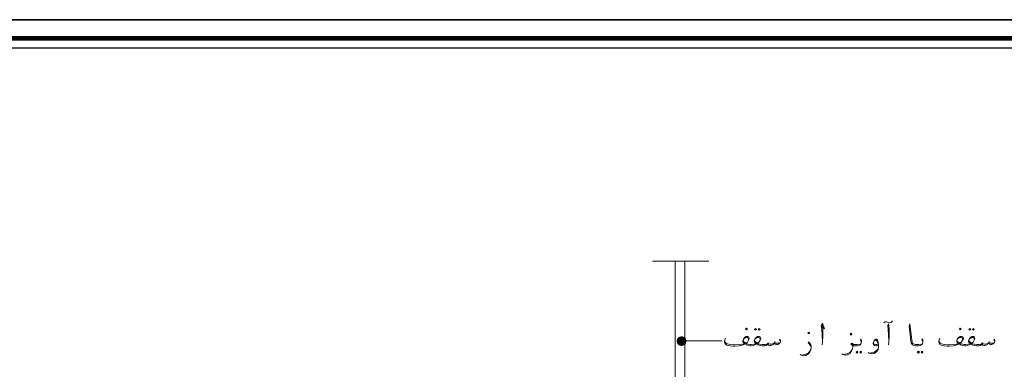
# Model space of a CAD drawing. Header units: metres. Extents: x 5.7 to 89.8, y 4 to 63.5.
# Tile 15 of 23: x 20.9 to 49.1, y 53.4 to 63.5. Entities that reach past the tile are written whole.
import ezdxf

# ---------------------------------------------------------------- set-up
doc = ezdxf.new("R2010")
doc.units = ezdxf.units.M
doc.header["$MEASUREMENT"] = 0
for name, color, linetype in [('PDF9_beem', 7, 'Continuous'), ('PDF9_dim', 7, 'Continuous'), ('PDF9_KADR', 7, 'Continuous'), ('PDF9_textt', 7, 'Continuous')]:
    doc.layers.add(name, color=color, linetype=linetype)

msp = doc.modelspace()

# ---------------------------------------------------------------- linework, layer by layer
at = {"layer": 'PDF9_beem', "lineweight": 18}
for points in [[(39.019, 56.551), (40.637, 56.551)], [(39.674, 56.551), (39.674, 46.66), (39.953, 46.66), (39.953, 56.551)]]:
    msp.add_lwpolyline(points, dxfattribs=at)
at = {"layer": 'PDF9_dim', "lineweight": 20}
msp.add_lwpolyline([(39.992, 54.259), (40.136, 54.259)], dxfattribs=at)
at = {"layer": 'PDF9_dim', "transparency": 33554559}
for points in [[(39.857, 54.259), (39.732, 54.326), (39.713, 54.259)], [(39.713, 54.259), (39.732, 54.182), (39.857, 54.259)], [(39.78, 54.375), (39.857, 54.259), (39.732, 54.326)], [(39.732, 54.182), (39.857, 54.259), (39.78, 54.134)], [(39.857, 54.394), (39.78, 54.375), (39.857, 54.259)], [(39.857, 54.259), (39.78, 54.134), (39.857, 54.115)], [(39.857, 54.259), (39.925, 54.375), (39.857, 54.394)], [(39.982, 54.326), (39.857, 54.259), (39.925, 54.375)], [(39.992, 54.259), (39.982, 54.326), (39.857, 54.259)], [(39.857, 54.115), (39.925, 54.134), (39.857, 54.259)], [(39.925, 54.134), (39.857, 54.259), (39.982, 54.182)], [(39.857, 54.259), (39.982, 54.182), (39.992, 54.259)]]:
    msp.add_solid(points, dxfattribs=at)
at = {"layer": 'PDF9_KADR', "lineweight": 25}
for points in [[(5.695, 4.013), (89.785, 4.013), (89.785, 63.476), (5.695, 63.476)], [(5.695, 63.476), (89.785, 63.476), (89.785, 4.013), (5.695, 4.013)], [(6.514, 4.832), (88.841, 4.832), (88.841, 62.657), (6.514, 62.657)]]:
    msp.add_lwpolyline(points, close=True, dxfattribs=at)
at = {"layer": 'PDF9_KADR', "lineweight": 0, "const_width": 0.135}
msp.add_lwpolyline([(6.235, 62.937), (6.235, 4.552), (89.111, 4.552), (89.111, 62.937)], close=True, dxfattribs=at)
at = {"layer": 'PDF9_textt', "lineweight": 20}
for points in [[(45.655, 54.779), (45.694, 54.808), (45.732, 54.808), (45.809, 54.779), (45.819, 54.779), (45.867, 54.789), (45.906, 54.837)], [(43.873, 54.683), (43.96, 54.606), (43.902, 54.769), (43.864, 54.702), (43.883, 54.586), (43.893, 54.442), (43.902, 54.23), (43.893, 54.143)], [(43.902, 54.23), (43.912, 54.384), (43.912, 54.615), (43.902, 54.731)], [(45.79, 54.143), (45.8, 54.23), (45.809, 54.375), (45.809, 54.615), (45.79, 54.75), (45.771, 54.702), (45.78, 54.586), (45.79, 54.442), (45.8, 54.24)], [(46.772, 54.192), (46.772, 54.22), (46.763, 54.259), (46.743, 54.288), (46.763, 54.317), (46.772, 54.288), (46.772, 54.249), (46.772, 54.23), (46.772, 54.192), (46.763, 54.172), (46.734, 54.143), (46.695, 54.124), (46.647, 54.115), (46.57, 54.115), (46.522, 54.124), (46.483, 54.143), (46.464, 54.172), (46.445, 54.201), (46.435, 54.249), (46.387, 54.683), (46.406, 54.75), (46.464, 54.288), (46.474, 54.23), (46.474, 54.201), (46.493, 54.182), (46.532, 54.163), (46.57, 54.153), (46.657, 54.153), (46.734, 54.163), (46.763, 54.172)], [(40.136, 54.259), (41.013, 54.259)], [(42.698, 54.249), (42.669, 54.288), (42.689, 54.307), (42.698, 54.269), (42.698, 54.249), (42.689, 54.211), (42.669, 54.192), (42.65, 54.172), (42.621, 54.153), (42.583, 54.153), (42.544, 54.163), (42.525, 54.182), (42.515, 54.192), (42.486, 54.153), (42.448, 54.134), (42.419, 54.124), (42.39, 54.124), (42.352, 54.134), (42.332, 54.153), (42.332, 54.182), (42.313, 54.143), (42.284, 54.124), (42.236, 54.115), (42.188, 54.115), (42.169, 54.115), (42.111, 54.124), (42.053, 54.143), (42.034, 54.163), (42.024, 54.182), (41.995, 54.163), (41.957, 54.143), (41.909, 54.124), (41.851, 54.115), (41.841, 54.115), (41.832, 54.115), (41.774, 54.124), (41.726, 54.143), (41.697, 54.163), (41.687, 54.182), (41.658, 54.163), (41.62, 54.143), (41.552, 54.124), (41.504, 54.115), (41.388, 54.105), (41.35, 54.105), (41.254, 54.115), (41.157, 54.134), (41.128, 54.153), (41.1, 54.192), (41.09, 54.22), (41.09, 54.24), (41.1, 54.288), (41.119, 54.336)], [(41.1, 54.249), (41.109, 54.22), (41.138, 54.192), (41.167, 54.172), (41.254, 54.153), (41.35, 54.143), (41.388, 54.143), (41.514, 54.153), (41.6, 54.163), (41.658, 54.182), (41.629, 54.211), (41.61, 54.24), (41.61, 54.259), (41.629, 54.307), (41.658, 54.355), (41.706, 54.384), (41.745, 54.384), (41.754, 54.384), (41.774, 54.375), (41.793, 54.336), (41.793, 54.317), (41.774, 54.278), (41.745, 54.22), (41.697, 54.192), (41.735, 54.172), (41.764, 54.163), (41.812, 54.153), (41.841, 54.153), (41.851, 54.153), (41.937, 54.163), (41.995, 54.182), (41.957, 54.211), (41.937, 54.24), (41.937, 54.259), (41.957, 54.307), (41.995, 54.355), (42.034, 54.384), (42.072, 54.384), (42.092, 54.384), (42.111, 54.375), (42.13, 54.336), (42.13, 54.317), (42.111, 54.278), (42.072, 54.22), (42.034, 54.192), (42.063, 54.172), (42.101, 54.163), (42.169, 54.153), (42.188, 54.153), (42.255, 54.153), (42.303, 54.163), (42.332, 54.182), (42.332, 54.192), (42.361, 54.172), (42.4, 54.163), (42.438, 54.163), (42.486, 54.182), (42.515, 54.192), (42.535, 54.211), (42.544, 54.192), (42.573, 54.192), (42.631, 54.192), (42.66, 54.192), (42.689, 54.211)], [(41.62, 54.278), (41.629, 54.249), (41.649, 54.22), (41.697, 54.192)], [(41.774, 54.278), (41.774, 54.307), (41.754, 54.346), (41.745, 54.355), (41.726, 54.355), (41.658, 54.336), (41.629, 54.307)], [(41.947, 54.278), (41.957, 54.249), (41.986, 54.22), (42.034, 54.192)], [(42.111, 54.278), (42.111, 54.307), (42.092, 54.346), (42.072, 54.355), (42.053, 54.355), (41.995, 54.336), (41.957, 54.307)], [(42.535, 54.24), (42.535, 54.211)], [(43.575, 54.076), (43.555, 54.115), (43.527, 54.163), (43.488, 54.201), (43.517, 54.23), (43.536, 54.192), (43.565, 54.143), (43.575, 54.095), (43.575, 54.066), (43.565, 54.009), (43.536, 53.951), (43.498, 53.893), (43.421, 53.845), (43.353, 53.835), (43.286, 53.854), (43.257, 53.874)], [(45.01, 54.192), (45.01, 54.22), (45, 54.259), (44.991, 54.288), (45, 54.317), (45.01, 54.288), (45.019, 54.249), (45.019, 54.23), (45.01, 54.192), (45, 54.172), (44.981, 54.143), (44.942, 54.124), (44.894, 54.115), (44.817, 54.115), (44.798, 54.115), (44.769, 54.124), (44.769, 54.086), (44.759, 54.028), (44.731, 53.97), (44.692, 53.903), (44.615, 53.864), (44.548, 53.854), (44.48, 53.874), (44.451, 53.893)], [(45.491, 54.124), (45.462, 54.115), (45.424, 54.115), (45.385, 54.124), (45.376, 54.134), (45.357, 54.153), (45.347, 54.182), (45.347, 54.192), (45.376, 54.259), (45.405, 54.297), (45.424, 54.307), (45.443, 54.307), (45.472, 54.288), (45.491, 54.211), (45.501, 54.143), (45.501, 54.086), (45.491, 54.018), (45.453, 53.96), (45.385, 53.903), (45.308, 53.893), (45.241, 53.912), (45.212, 53.932)], [(45.376, 54.249), (45.385, 54.269), (45.414, 54.278), (45.434, 54.278), (45.462, 54.24), (45.482, 54.192), (45.491, 54.172), (45.501, 54.086), (45.491, 54.037), (45.443, 53.989), (45.376, 53.941), (45.299, 53.922), (45.251, 53.912)], [(48.843, 54.249), (48.814, 54.288), (48.833, 54.307), (48.843, 54.269), (48.843, 54.249), (48.833, 54.211), (48.814, 54.192), (48.795, 54.172), (48.756, 54.153), (48.727, 54.153), (48.689, 54.163), (48.66, 54.182), (48.65, 54.192), (48.631, 54.153), (48.593, 54.134), (48.554, 54.124), (48.535, 54.124), (48.496, 54.134), (48.477, 54.153), (48.467, 54.182), (48.448, 54.143), (48.429, 54.124), (48.381, 54.115), (48.333, 54.115), (48.313, 54.115), (48.246, 54.124), (48.198, 54.143), (48.169, 54.163), (48.159, 54.182), (48.14, 54.163), (48.101, 54.143), (48.053, 54.124), (47.995, 54.115), (47.976, 54.115), (47.967, 54.115), (47.918, 54.124), (47.861, 54.143), (47.841, 54.163), (47.832, 54.182), (47.803, 54.163), (47.755, 54.143), (47.697, 54.124), (47.649, 54.115), (47.533, 54.105), (47.485, 54.105), (47.389, 54.115), (47.302, 54.134), (47.264, 54.153), (47.244, 54.192), (47.235, 54.22), (47.235, 54.24), (47.244, 54.288), (47.264, 54.336)], [(47.244, 54.249), (47.254, 54.22), (47.273, 54.192), (47.312, 54.172), (47.389, 54.153), (47.495, 54.143), (47.533, 54.143), (47.658, 54.153), (47.745, 54.163), (47.803, 54.182), (47.764, 54.211), (47.755, 54.24), (47.755, 54.259), (47.764, 54.307), (47.803, 54.355), (47.851, 54.384), (47.88, 54.384), (47.899, 54.384), (47.918, 54.375), (47.938, 54.336), (47.938, 54.317), (47.918, 54.278), (47.88, 54.22), (47.841, 54.192), (47.87, 54.172), (47.909, 54.163), (47.957, 54.153), (47.976, 54.153), (47.995, 54.153), (48.073, 54.163), (48.14, 54.182), (48.101, 54.211), (48.082, 54.24), (48.082, 54.259), (48.101, 54.307), (48.14, 54.355), (48.178, 54.384), (48.217, 54.384), (48.236, 54.384), (48.246, 54.375), (48.265, 54.336), (48.265, 54.317), (48.246, 54.278), (48.217, 54.22), (48.169, 54.192), (48.207, 54.172), (48.246, 54.163), (48.313, 54.153), (48.333, 54.153), (48.4, 54.153), (48.448, 54.163), (48.467, 54.182), (48.477, 54.192), (48.506, 54.172), (48.544, 54.163), (48.583, 54.163), (48.631, 54.182), (48.65, 54.192), (48.67, 54.211), (48.689, 54.192), (48.718, 54.192), (48.766, 54.192), (48.805, 54.192), (48.833, 54.211)], [(47.755, 54.278), (47.764, 54.249), (47.793, 54.22), (47.841, 54.192)], [(47.918, 54.278), (47.918, 54.307), (47.899, 54.346), (47.88, 54.355), (47.861, 54.355), (47.803, 54.336), (47.764, 54.307)], [(48.092, 54.278), (48.101, 54.249), (48.13, 54.22), (48.169, 54.192)], [(48.246, 54.278), (48.246, 54.307), (48.236, 54.346), (48.217, 54.355), (48.198, 54.355), (48.14, 54.336), (48.101, 54.307)], [(48.679, 54.24), (48.67, 54.211)], [(42.342, 54.211), (42.332, 54.192)], [(43.295, 53.854), (43.344, 53.864), (43.421, 53.883), (43.488, 53.912), (43.536, 53.97), (43.565, 54.009)], [(44.49, 53.874), (44.538, 53.883), (44.605, 53.893), (44.682, 53.932), (44.731, 53.989), (44.759, 54.028)], [(44.769, 54.095), (44.759, 54.115), (44.74, 54.143), (44.711, 54.163), (44.74, 54.192), (44.788, 54.163), (44.808, 54.153), (44.817, 54.153), (44.894, 54.153), (44.981, 54.163), (45, 54.172)], [(44.798, 54.134), (44.759, 54.153), (44.731, 54.182)], [(45.491, 54.163), (45.453, 54.153), (45.414, 54.153), (45.385, 54.163), (45.366, 54.182), (45.357, 54.201)], [(48.487, 54.211), (48.477, 54.192)]]:
    msp.add_lwpolyline(points, dxfattribs=at)
for points in [[(41.716, 54.577), (41.745, 54.596), (41.716, 54.625), (41.687, 54.596)], [(41.976, 54.615), (42.005, 54.586), (41.976, 54.567), (41.947, 54.586)], [(42.082, 54.615), (42.111, 54.586), (42.082, 54.567), (42.053, 54.586)], [(43.507, 54.461), (43.527, 54.49), (43.507, 54.509), (43.478, 54.49)], [(47.851, 54.577), (47.88, 54.596), (47.851, 54.625), (47.832, 54.596)], [(48.121, 54.615), (48.15, 54.586), (48.121, 54.567), (48.092, 54.586)], [(48.227, 54.615), (48.246, 54.586), (48.227, 54.567), (48.198, 54.586)], [(44.711, 54.423), (44.74, 54.452), (44.711, 54.48), (44.692, 54.452)], [(44.894, 53.97), (44.913, 53.941), (44.894, 53.912), (44.865, 53.941)], [(45, 53.97), (45.019, 53.941), (45, 53.912), (44.971, 53.941)], [(46.647, 53.97), (46.676, 53.941), (46.647, 53.912), (46.618, 53.941)], [(46.753, 53.97), (46.772, 53.941), (46.753, 53.912), (46.724, 53.941)]]:
    msp.add_lwpolyline(points, close=True, dxfattribs=at)

doc.saveas('drawing.dxf')
